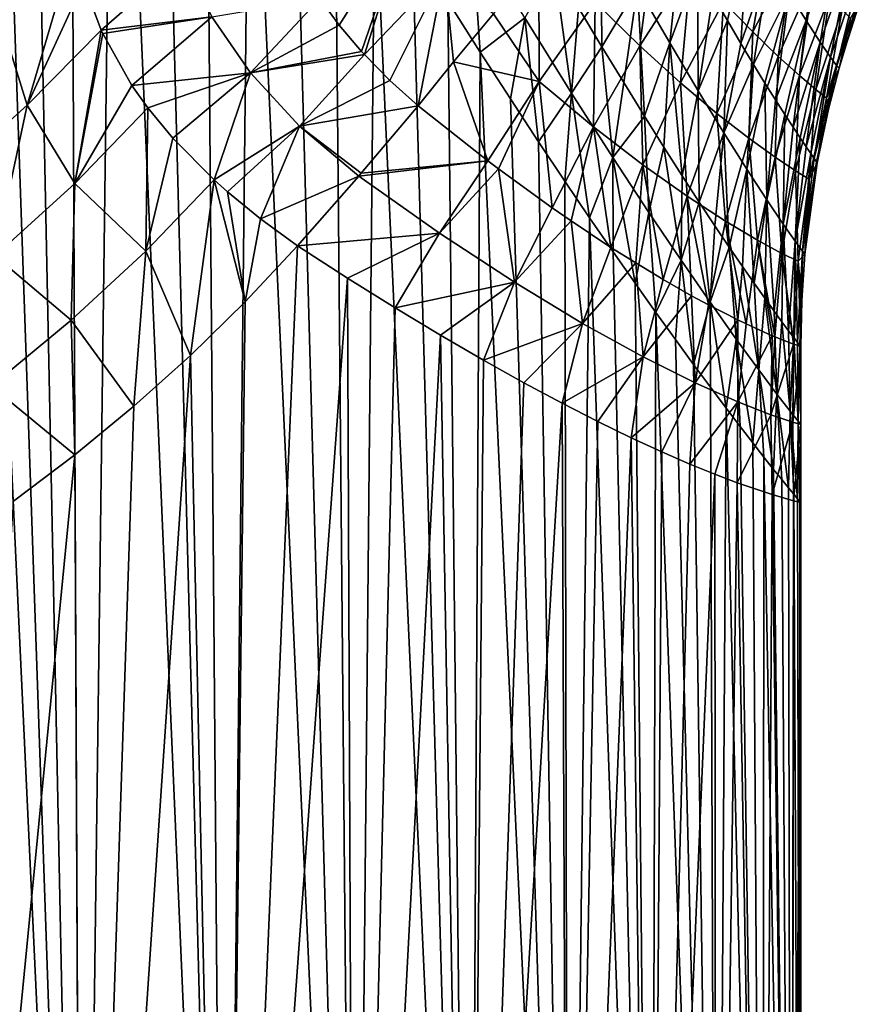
# Model space of a CAD drawing. Header units: metres. Extents: x -109 to 109, y -314 to 82.
# Tile 88 of 191: x 17 to 29, y -41 to -27. Entities that reach past the tile are written whole.
import ezdxf

# ---------------------------------------------------------------- set-up
doc = ezdxf.new("R2010")
doc.units = ezdxf.units.M
doc.layers.add('solid_504261_XXX', color=7, linetype='CONTINUOUS')

msp = doc.modelspace()

# ---------------------------------------------------------------- linework, layer by layer
at = {"layer": 'solid_504261_XXX'}
for points in [[(15.651811, -54.5, 207.971573), (17.872448, -54.5, 206.324631), (15.919526, -12.83775, 207.790466)], [(17.872448, -54.5, 206.324631), (16.475691, -14.131168, 207.399597), (15.919526, -12.83775, 207.790466)], [(17.872448, -54.5, 206.324631), (17.070036, -15.433405, 206.959137), (16.475691, -14.131168, 207.399597)], [(17.872448, -54.5, 206.324631), (17.699224, -16.737448, 206.465652), (17.070036, -15.433405, 206.959137)], [(17.872448, -54.5, 206.324631), (18.346525, -18.02128, 205.926773), (17.699224, -16.737448, 206.465652)], [(17.872448, -54.5, 206.324631), (19.920969, -54.5, 204.467957), (18.346525, -18.02128, 205.926773)], [(19.920969, -54.5, 204.467957), (18.997908, -19.261889, 205.350113), (18.346525, -18.02128, 205.926773)], [(19.920969, -54.5, 204.467957), (19.645939, -20.455242, 204.739243), (18.997908, -19.261889, 205.350113)], [(19.920969, -54.5, 204.467957), (20.281078, -21.589569, 204.101227), (19.645939, -20.455242, 204.739243)], [(19.920969, -54.5, 204.467957), (21.777641, -54.5, 202.419434), (20.281078, -21.589569, 204.101227)], [(21.777641, -54.5, 202.419434), (20.899599, -22.665094, 203.438705), (20.281078, -21.589569, 204.101227)], [(21.777641, -54.5, 202.419434), (21.497587, -23.679602, 202.755341), (20.899599, -22.665094, 203.438705)], [(21.777641, -54.5, 202.419434), (22.068998, -24.628664, 202.058395), (21.497587, -23.679602, 202.755341)], [(21.777641, -54.5, 202.419434), (23.42458, -54.5, 200.198792), (22.068998, -24.628664, 202.058395)], [(23.42458, -54.5, 200.198792), (22.609051, -25.507008, 201.355347), (22.068998, -24.628664, 202.058395)], [(28.491953, -24.948683, 190.731964), (28.006088, -26.195566, 190.989578), (28.249128, -26.590574, 189.800323)], [(28.714657, -25.323296, 189.59671), (28.491953, -24.948683, 190.731964), (28.249128, -26.590574, 189.800323)], [(21.560825, -26.656622, 165.839005), (21.281143, -26.276211, 165.353256), (22.53863, -25.110228, 166.339783)], [(21.880398, -27.034681, 166.353241), (21.560825, -26.656622, 165.839005), (22.53863, -25.110228, 166.339783)], [(21.921143, -27.079397, 166.416397), (21.880398, -27.034681, 166.353241), (22.53863, -25.110228, 166.339783)], [(23.067406, -25.881859, 167.371475), (21.921143, -27.079397, 166.416397), (22.53863, -25.110228, 166.339783)], [(25.307522, -25.174049, 197.293716), (24.990503, -26.410957, 197.723129), (25.323065, -26.966789, 197.065643)], [(25.866175, -26.953581, 171.937241), (25.228724, -26.328365, 170.486755), (26.093752, -25.199341, 171.132584)], [(25.83564, -26.113621, 196.173584), (25.307522, -25.174049, 197.293716), (25.323065, -26.966789, 197.065643)], [(26.601326, -25.804432, 172.529968), (25.866175, -26.953581, 171.937241), (26.093752, -25.199341, 171.132584)], [(27.424479, -25.181786, 193.148544), (26.91506, -26.229389, 193.849762), (27.121775, -26.589422, 193.212158)], [(27.484777, -26.754429, 175.544693), (27.066809, -26.321535, 174.000641), (27.756823, -25.180811, 174.493851)], [(27.424479, -25.181786, 193.148544), (27.121775, -26.589422, 193.212158), (27.31489, -26.918898, 192.561676)], [(27.729294, -25.724335, 192.103424), (27.424479, -25.181786, 193.148544), (27.31489, -26.918898, 192.561676)], [(28.076328, -25.607599, 175.97937), (27.484777, -26.754429, 175.544693), (27.756823, -25.180811, 174.493851)], [(23.459822, -25.303003, 200.219284), (23.114702, -26.314953, 200.652908), (23.580511, -27.047077, 199.962875)], [(24.218307, -26.553627, 199.019775), (23.459822, -25.303003, 200.219284), (23.580511, -27.047077, 199.962875)], [(28.714657, -25.323296, 189.59671), (28.249128, -26.590574, 189.800323), (28.449385, -26.900541, 188.54335)], [(28.899691, -25.61578, 188.394028), (28.714657, -25.323296, 189.59671), (28.449385, -26.900541, 188.54335)], [(16.707649, -26.572691, 159.883621), (17.769518, -25.495195, 160.549576), (17.089714, -27.802217, 161.002747)], [(17.089714, -27.802217, 161.002747), (17.769518, -25.495195, 160.549576), (17.896273, -26.044691, 161.069611)], [(23.42458, -54.5, 200.198792), (23.114702, -26.314953, 200.652908), (22.609051, -25.507008, 201.355347)], [(26.456945, -25.408455, 195.100723), (25.83564, -26.113621, 196.173584), (26.296116, -26.912064, 195.066925)], [(26.693966, -25.836885, 194.478088), (26.456945, -25.408455, 195.100723), (26.296116, -26.912064, 195.066925)], [(27.849285, -27.106266, 177.162323), (27.484777, -26.754429, 175.544693), (28.076328, -25.607599, 175.97937)], [(28.355221, -25.957794, 177.532684), (27.849285, -27.106266, 177.162323), (28.076328, -25.607599, 175.97937)], [(28.899691, -25.61578, 188.394028), (28.449385, -26.900541, 188.54335), (28.597794, -27.117792, 187.236786)], [(29.038492, -25.818588, 187.140442), (28.899691, -25.61578, 188.394028), (28.597794, -27.117792, 187.236786)], [(19.331453, -25.697737, 162.700211), (18.150124, -26.729231, 161.759857), (17.896273, -26.044691, 161.069611)], [(19.331453, -25.697737, 162.700211), (19.736109, -26.537983, 163.604568), (18.150124, -26.729231, 161.759857)], [(24.424835, -27.465204, 169.783813), (23.772402, -26.495237, 168.515488), (24.421684, -25.742853, 169.025604)], [(24.638374, -25.813135, 198.374222), (24.218307, -26.553627, 199.019775), (24.890505, -27.631805, 197.827225)], [(25.228724, -26.328365, 170.486755), (24.424835, -27.465204, 169.783813), (24.421684, -25.742853, 169.025604)], [(24.990503, -26.410957, 197.723129), (24.638374, -25.813135, 198.374222), (24.890505, -27.631805, 197.827225)], [(26.449749, -27.4842, 173.467072), (25.866175, -26.953581, 171.937241), (26.601326, -25.804432, 172.529968)], [(27.066809, -26.321535, 174.000641), (26.449749, -27.4842, 173.467072), (26.601326, -25.804432, 172.529968)], [(27.729294, -25.724335, 192.103424), (27.31489, -26.918898, 192.561676), (27.494869, -27.219353, 191.896332)], [(28.006088, -26.195566, 190.989578), (27.729294, -25.724335, 192.103424), (27.494869, -27.219353, 191.896332)], [(22.28413, -27.44948, 166.960648), (21.921143, -27.079397, 166.416397), (23.067406, -25.881859, 167.371475)], [(22.69252, -27.815771, 167.542236), (22.28413, -27.44948, 166.960648), (23.067406, -25.881859, 167.371475)], [(23.198547, -27.185518, 168.020233), (22.69252, -27.815771, 167.542236), (23.067406, -25.881859, 167.371475)], [(23.772402, -26.495237, 168.515488), (23.198547, -27.185518, 168.020233), (23.067406, -25.881859, 167.371475)], [(26.693966, -25.836885, 194.478088), (26.296116, -26.912064, 195.066925), (26.703585, -27.599371, 193.949387)], [(26.91506, -26.229389, 193.849762), (26.693966, -25.836885, 194.478088), (26.703585, -27.599371, 193.949387)], [(29.038492, -25.818588, 187.140442), (28.597794, -27.117792, 187.236786), (28.689146, -27.241131, 185.90181)], [(29.126001, -25.930157, 185.855453), (29.038492, -25.818588, 187.140442), (28.689146, -27.241131, 185.90181)], [(29.126001, -25.930157, 185.855453), (28.689146, -27.241131, 185.90181), (28.721189, -27.27376, 184.546997)], [(29.126001, -25.930157, 185.855453), (28.721189, -27.27376, 184.546997), (28.769886, -27.104237, 184.546997)], [(29.126001, -25.930157, 185.855453), (28.769886, -27.104237, 184.546997), (29.011051, -26.357452, 184.546997)], [(17.089714, -27.802217, 161.002747), (17.896273, -26.044691, 161.069611), (18.150124, -26.729231, 161.759857)], [(28.153175, -27.379925, 178.860153), (27.849285, -27.106266, 177.162323), (28.355221, -25.957794, 177.532684)], [(28.587742, -26.233124, 179.158401), (28.153175, -27.379925, 178.860153), (28.355221, -25.957794, 177.532684)], [(25.83564, -26.113621, 196.173584), (25.323065, -26.966789, 197.065643), (25.635941, -27.481642, 196.403198)], [(25.83564, -26.113621, 196.173584), (25.635941, -27.481642, 196.403198), (25.932093, -27.961313, 195.729507)], [(26.296116, -26.912064, 195.066925), (25.83564, -26.113621, 196.173584), (25.932093, -27.961313, 195.729507)], [(27.121775, -26.589422, 193.212158), (26.91506, -26.229389, 193.849762), (26.703585, -27.599371, 193.949387)], [(28.006088, -26.195566, 190.989578), (27.494869, -27.219353, 191.896332), (27.660103, -27.489315, 191.220413)], [(28.006088, -26.195566, 190.989578), (27.660103, -27.489315, 191.220413), (27.810223, -27.729454, 190.533173)], [(28.249128, -26.590574, 189.800323), (28.006088, -26.195566, 190.989578), (27.810223, -27.729454, 190.533173)], [(28.388084, -27.577993, 180.651245), (28.153175, -27.379925, 178.860153), (28.587742, -26.233124, 179.158401)], [(28.767057, -26.434858, 180.866043), (28.388084, -27.577993, 180.651245), (28.587742, -26.233124, 179.158401)], [(19.736109, -26.537983, 163.604568), (21.281143, -26.276211, 165.353256), (20.291327, -27.343258, 164.562683)], [(20.291327, -27.343258, 164.562683), (21.281143, -26.276211, 165.353256), (21.560825, -26.656622, 165.839005)], [(23.42458, -54.5, 200.198792), (23.580511, -27.047077, 199.962875), (23.114702, -26.314953, 200.652908)], [(25.201185, -28.113384, 171.292999), (24.424835, -27.465204, 169.783813), (25.228724, -26.328365, 170.486755)], [(25.866175, -26.953581, 171.937241), (25.201185, -28.113384, 171.292999), (25.228724, -26.328365, 170.486755)], [(26.97271, -27.924557, 175.076294), (26.449749, -27.4842, 173.467072), (27.066809, -26.321535, 174.000641)], [(27.484777, -26.754429, 175.544693), (26.97271, -27.924557, 175.076294), (27.066809, -26.321535, 174.000641)], [(28.883619, -26.563358, 182.665878), (29.011051, -26.357452, 184.546997), (28.769886, -27.104237, 184.546997)], [(24.424835, -27.465204, 169.783813), (23.198547, -27.185518, 168.020233), (23.772402, -26.495237, 168.515488)], [(25.323065, -26.966789, 197.065643), (24.990503, -26.410957, 197.723129), (24.890505, -27.631805, 197.827225)], [(28.767057, -26.434858, 180.866043), (28.542076, -27.702045, 182.549911), (28.388084, -27.577993, 180.651245)], [(28.767057, -26.434858, 180.866043), (28.883619, -26.563358, 182.665878), (28.542076, -27.702045, 182.549911)], [(16.707649, -26.572691, 159.883621), (17.089714, -27.802217, 161.002747), (15.954123, -28.826839, 160.260818)], [(19.736109, -26.537983, 163.604568), (18.172009, -26.776861, 161.809769), (18.150124, -26.729231, 161.759857)], [(19.736109, -26.537983, 163.604568), (18.590605, -27.52021, 162.62381), (18.172009, -26.776861, 161.809769)], [(19.736109, -26.537983, 163.604568), (20.291327, -27.343258, 164.562683), (18.590605, -27.52021, 162.62381)], [(20.291327, -27.343258, 164.562683), (21.560825, -26.656622, 165.839005), (21.880398, -27.034681, 166.353241)], [(24.218307, -26.553627, 199.019775), (23.580511, -27.047077, 199.962875), (24.013229, -27.715343, 199.27977)], [(24.218307, -26.553627, 199.019775), (24.013229, -27.715343, 199.27977), (24.415382, -28.327312, 198.603271)], [(24.890505, -27.631805, 197.827225), (24.218307, -26.553627, 199.019775), (24.415382, -28.327312, 198.603271)], [(27.121775, -26.589422, 193.212158), (26.703585, -27.599371, 193.949387), (27.069868, -28.198732, 192.789185)], [(27.31489, -26.918898, 192.561676), (27.121775, -26.589422, 193.212158), (27.069868, -28.198732, 192.789185)], [(28.249128, -26.590574, 189.800323), (27.810223, -27.729454, 190.533173), (27.943983, -27.939026, 189.839005)], [(28.249128, -26.590574, 189.800323), (27.943983, -27.939026, 189.839005), (28.061892, -28.120146, 189.134247)], [(28.449385, -26.900541, 188.54335), (28.249128, -26.590574, 189.800323), (28.061892, -28.120146, 189.134247)], [(28.542076, -27.702045, 182.549911), (28.883619, -26.563358, 182.665878), (28.721189, -27.27376, 184.546997)], [(28.883619, -26.563358, 182.665878), (28.769886, -27.104237, 184.546997), (28.721189, -27.27376, 184.546997)], [(17.089714, -27.802217, 161.002747), (18.150124, -26.729231, 161.759857), (17.773626, -28.924425, 162.154877)], [(17.773626, -28.924425, 162.154877), (18.150124, -26.729231, 161.759857), (18.172009, -26.776861, 161.809769)], [(17.773626, -28.924425, 162.154877), (18.172009, -26.776861, 161.809769), (18.590605, -27.52021, 162.62381)], [(27.42783, -28.278654, 176.76503), (26.97271, -27.924557, 175.076294), (27.484777, -26.754429, 175.544693)], [(27.849285, -27.106266, 177.162323), (27.42783, -28.278654, 176.76503), (27.484777, -26.754429, 175.544693)], [(26.296116, -26.912064, 195.066925), (25.932093, -27.961313, 195.729507), (26.210489, -28.404844, 195.04631)], [(26.296116, -26.912064, 195.066925), (26.210489, -28.404844, 195.04631), (26.472954, -28.816076, 194.349548)], [(26.703585, -27.599371, 193.949387), (26.296116, -26.912064, 195.066925), (26.472954, -28.816076, 194.349548)], [(27.494869, -27.219353, 191.896332), (27.31489, -26.918898, 192.561676), (27.069868, -28.198732, 192.789185)], [(28.449385, -26.900541, 188.54335), (28.061892, -28.120146, 189.134247), (28.163555, -28.273342, 188.417328)], [(28.449385, -26.900541, 188.54335), (28.163555, -28.273342, 188.417328), (28.248653, -28.39917, 187.685699)], [(28.597794, -27.117792, 187.236786), (28.449385, -26.900541, 188.54335), (28.248653, -28.39917, 187.685699)], [(20.291327, -27.343258, 164.562683), (21.880398, -27.034681, 166.353241), (21.921143, -27.079397, 166.416397)], [(20.291327, -27.343258, 164.562683), (21.921143, -27.079397, 166.416397), (20.993277, -28.106415, 165.581039)], [(20.993277, -28.106415, 165.581039), (21.921143, -27.079397, 166.416397), (22.28413, -27.44948, 166.960648)], [(23.42458, -54.5, 200.198792), (24.845928, -54.5, 197.827423), (23.580511, -27.047077, 199.962875)], [(24.845928, -54.5, 197.827423), (24.013229, -27.715343, 199.27977), (23.580511, -27.047077, 199.962875)], [(25.323065, -26.966789, 197.065643), (24.890505, -27.631805, 197.827225), (25.479723, -28.552237, 196.651764)], [(25.910332, -28.660189, 172.888992), (25.201185, -28.113384, 171.292999), (25.866175, -26.953581, 171.937241)], [(25.635941, -27.481642, 196.403198), (25.323065, -26.966789, 197.065643), (25.479723, -28.552237, 196.651764)], [(26.449749, -27.4842, 173.467072), (25.910332, -28.660189, 172.888992), (25.866175, -26.953581, 171.937241)], [(23.688681, -28.600739, 169.01944), (22.69252, -27.815771, 167.542236), (23.198547, -27.185518, 168.020233)], [(24.424835, -27.465204, 169.783813), (23.688681, -28.600739, 169.01944), (23.198547, -27.185518, 168.020233)], [(27.494869, -27.219353, 191.896332), (27.069868, -28.198732, 192.789185), (27.399839, -28.720867, 191.557938)], [(27.660103, -27.489315, 191.220413), (27.494869, -27.219353, 191.896332), (27.399839, -28.720867, 191.557938)], [(27.806686, -28.550535, 178.541656), (27.42783, -28.278654, 176.76503), (27.849285, -27.106266, 177.162323)], [(28.153175, -27.379925, 178.860153), (27.806686, -28.550535, 178.541656), (27.849285, -27.106266, 177.162323)], [(28.597794, -27.117792, 187.236786), (28.248653, -28.39917, 187.685699), (28.316786, -28.498077, 186.93721)], [(28.597794, -27.117792, 187.236786), (28.316786, -28.498077, 186.93721), (28.367073, -28.569805, 186.168732)], [(28.689146, -27.241131, 185.90181), (28.597794, -27.117792, 187.236786), (28.367073, -28.569805, 186.168732)], [(20.291327, -27.343258, 164.562683), (18.821217, -27.844574, 163.002151), (18.590605, -27.52021, 162.62381)], [(20.291327, -27.343258, 164.562683), (19.177689, -28.27739, 163.53241), (18.821217, -27.844574, 163.002151)], [(20.291327, -27.343258, 164.562683), (19.766941, -28.873213, 164.317352), (19.177689, -28.27739, 163.53241)], [(20.291327, -27.343258, 164.562683), (20.993277, -28.106415, 165.581039), (19.766941, -28.873213, 164.317352)], [(28.689146, -27.241131, 185.90181), (28.367073, -28.569805, 186.168732), (28.398474, -28.613821, 185.371429)], [(28.689146, -27.241131, 185.90181), (28.398474, -28.613821, 185.371429), (28.408983, -28.628511, 184.546997)], [(28.689146, -27.241131, 185.90181), (28.408983, -28.628511, 184.546997), (28.569122, -27.861691, 184.546997)], [(28.542076, -27.702045, 182.549911), (28.721189, -27.27376, 184.546997), (28.569122, -27.861691, 184.546997)], [(28.689146, -27.241131, 185.90181), (28.569122, -27.861691, 184.546997), (28.721189, -27.27376, 184.546997)], [(20.993277, -28.106415, 165.581039), (22.28413, -27.44948, 166.960648), (22.69252, -27.815771, 167.542236)], [(23.8438, -28.717661, 169.268402), (23.688681, -28.600739, 169.01944), (24.424835, -27.465204, 169.783813)], [(24.61232, -29.275053, 170.593536), (23.8438, -28.717661, 169.268402), (24.424835, -27.465204, 169.783813)], [(25.201185, -28.113384, 171.292999), (24.61232, -29.275053, 170.593536), (24.424835, -27.465204, 169.783813)], [(25.932093, -27.961313, 195.729507), (25.635941, -27.481642, 196.403198), (25.479723, -28.552237, 196.651764)], [(26.544119, -29.110106, 174.571106), (25.910332, -28.660189, 172.888992), (26.449749, -27.4842, 173.467072)], [(26.97271, -27.924557, 175.076294), (26.544119, -29.110106, 174.571106), (26.449749, -27.4842, 173.467072)], [(27.660103, -27.489315, 191.220413), (27.399839, -28.720867, 191.557938), (27.687237, -29.160267, 190.248993)], [(27.810223, -27.729454, 190.533173), (27.660103, -27.489315, 191.220413), (27.687237, -29.160267, 190.248993)], [(28.099625, -28.744289, 180.422836), (27.806686, -28.550535, 178.541656), (28.153175, -27.379925, 178.860153)], [(28.388084, -27.577993, 180.651245), (28.099625, -28.744289, 180.422836), (28.153175, -27.379925, 178.860153)], [(17.773626, -28.924425, 162.154877), (18.590605, -27.52021, 162.62381), (18.821217, -27.844574, 163.002151)], [(24.890505, -27.631805, 197.827225), (24.415382, -28.327312, 198.603271), (24.792183, -28.890778, 197.92749)], [(24.890505, -27.631805, 197.827225), (24.792183, -28.890778, 197.92749), (25.148449, -29.416025, 197.245239)], [(25.479723, -28.552237, 196.651764), (24.890505, -27.631805, 197.827225), (25.148449, -29.416025, 197.245239)], [(26.703585, -27.599371, 193.949387), (26.472954, -28.816076, 194.349548), (26.717501, -29.192646, 193.643219)], [(27.069868, -28.198732, 192.789185), (26.703585, -27.599371, 193.949387), (26.717501, -29.192646, 193.643219)], [(28.388084, -27.577993, 180.651245), (28.292458, -28.862911, 182.427017), (28.099625, -28.744289, 180.422836)], [(28.388084, -27.577993, 180.651245), (28.542076, -27.702045, 182.549911), (28.292458, -28.862911, 182.427017)], [(24.845928, -54.5, 197.827423), (24.415382, -28.327312, 198.603271), (24.013229, -27.715343, 199.27977)], [(27.943983, -27.939026, 189.839005), (27.810223, -27.729454, 190.533173), (27.687237, -29.160267, 190.248993)], [(28.292458, -28.862911, 182.427017), (28.542076, -27.702045, 182.549911), (28.408983, -28.628511, 184.546997)], [(28.542076, -27.702045, 182.549911), (28.569122, -27.861691, 184.546997), (28.408983, -28.628511, 184.546997)], [(15.954123, -28.826839, 160.260818), (17.089714, -27.802217, 161.002747), (16.62862, -29.961823, 161.312195)], [(17.089714, -27.802217, 161.002747), (17.773626, -28.924425, 162.154877), (16.62862, -29.961823, 161.312195)], [(17.773626, -28.924425, 162.154877), (18.821217, -27.844574, 163.002151), (18.790627, -29.895617, 163.413757)], [(18.790627, -29.895617, 163.413757), (18.821217, -27.844574, 163.002151), (19.177689, -28.27739, 163.53241)], [(21.876652, -28.780378, 166.711792), (20.993277, -28.106415, 165.581039), (22.69252, -27.815771, 167.542236)], [(21.876652, -28.780378, 166.711792), (22.69252, -27.815771, 167.542236), (23.688681, -28.600739, 169.01944)], [(27.094078, -29.467785, 176.338776), (26.544119, -29.110106, 174.571106), (26.97271, -27.924557, 175.076294)], [(27.42783, -28.278654, 176.76503), (27.094078, -29.467785, 176.338776), (26.97271, -27.924557, 175.076294)], [(25.932093, -27.961313, 195.729507), (25.479723, -28.552237, 196.651764), (25.997335, -29.340481, 195.48555)], [(26.210489, -28.404844, 195.04631), (25.932093, -27.961313, 195.729507), (25.997335, -29.340481, 195.48555)], [(27.943983, -27.939026, 189.839005), (27.687237, -29.160267, 190.248993), (27.921961, -29.506994, 188.87207)], [(28.061892, -28.120146, 189.134247), (27.943983, -27.939026, 189.839005), (27.921961, -29.506994, 188.87207)], [(20.993277, -28.106415, 165.581039), (19.961342, -29.046595, 164.559433), (19.766941, -28.873213, 164.317352)], [(20.993277, -28.106415, 165.581039), (20.433617, -29.432333, 165.123505), (19.961342, -29.046595, 164.559433)], [(20.993277, -28.106415, 165.581039), (21.840208, -28.821768, 166.67363), (20.433617, -29.432333, 165.123505)], [(21.876652, -28.780378, 166.711792), (21.840208, -28.821768, 166.67363), (20.993277, -28.106415, 165.581039)], [(24.884047, -29.463106, 171.104156), (24.61232, -29.275053, 170.593536), (25.201185, -28.113384, 171.292999)], [(25.453266, -29.840908, 172.262329), (24.884047, -29.463106, 171.104156), (25.201185, -28.113384, 171.292999)], [(25.910332, -28.660189, 172.888992), (25.453266, -29.840908, 172.262329), (25.201185, -28.113384, 171.292999)], [(27.069868, -28.198732, 192.789185), (26.717501, -29.192646, 193.643219), (26.942045, -29.532272, 192.934021)], [(27.069868, -28.198732, 192.789185), (26.942045, -29.532272, 192.934021), (27.148863, -29.839542, 192.216278)], [(27.399839, -28.720867, 191.557938), (27.069868, -28.198732, 192.789185), (27.148863, -29.839542, 192.216278)], [(28.163555, -28.273342, 188.417328), (28.061892, -28.120146, 189.134247), (27.921961, -29.506994, 188.87207)], [(18.790627, -29.895617, 163.413757), (19.177689, -28.27739, 163.53241), (19.766941, -28.873213, 164.317352)], [(24.845928, -54.5, 197.827423), (24.792183, -28.890778, 197.92749), (24.415382, -28.327312, 198.603271)], [(27.550703, -29.738422, 178.201843), (27.094078, -29.467785, 176.338776), (27.42783, -28.278654, 176.76503)], [(27.806686, -28.550535, 178.541656), (27.550703, -29.738422, 178.201843), (27.42783, -28.278654, 176.76503)], [(28.163555, -28.273342, 188.417328), (27.921961, -29.506994, 188.87207), (28.093941, -29.752464, 187.448746)], [(28.248653, -28.39917, 187.685699), (28.163555, -28.273342, 188.417328), (28.093941, -29.752464, 187.448746)], [(26.210489, -28.404844, 195.04631), (25.997335, -29.340481, 195.48555), (26.459049, -30.026241, 194.302368)], [(26.472954, -28.816076, 194.349548), (26.210489, -28.404844, 195.04631), (26.459049, -30.026241, 194.302368)], [(28.316786, -28.498077, 186.93721), (28.248653, -28.39917, 187.685699), (28.093941, -29.752464, 187.448746)], [(21.876652, -28.780378, 166.711792), (23.688681, -28.600739, 169.01944), (21.840208, -28.821768, 166.67363)], [(22.998957, -29.638876, 168.20665), (21.840208, -28.821768, 166.67363), (23.688681, -28.600739, 169.01944)], [(22.998957, -29.638876, 168.20665), (23.688681, -28.600739, 169.01944), (23.8438, -28.717661, 169.268402)], [(25.479723, -28.552237, 196.651764), (25.148449, -29.416025, 197.245239), (25.484108, -29.903143, 196.557404)], [(25.479723, -28.552237, 196.651764), (25.484108, -29.903143, 196.557404), (25.80002, -30.35507, 195.862854)], [(25.997335, -29.340481, 195.48555), (25.479723, -28.552237, 196.651764), (25.80002, -30.35507, 195.862854)], [(27.903402, -29.927746, 180.180389), (27.550703, -29.738422, 178.201843), (27.806686, -28.550535, 178.541656)], [(28.099625, -28.744289, 180.422836), (27.903402, -29.927746, 180.180389), (27.806686, -28.550535, 178.541656)], [(28.316786, -28.498077, 186.93721), (28.093941, -29.752464, 187.448746), (28.197765, -29.895512, 186.003662)], [(28.367073, -28.569805, 186.168732), (28.316786, -28.498077, 186.93721), (28.197765, -29.895512, 186.003662)], [(28.398474, -28.613821, 185.371429), (28.367073, -28.569805, 186.168732), (28.197765, -29.895512, 186.003662)], [(28.398474, -28.613821, 185.371429), (28.197765, -29.895512, 186.003662), (28.23167, -29.940037, 184.547104)], [(28.398474, -28.613821, 185.371429), (28.23167, -29.940037, 184.547104), (28.408983, -28.628511, 184.546997)], [(28.408983, -28.628511, 184.546997), (28.23167, -29.940037, 184.547104), (28.305666, -29.281847, 184.547073)], [(28.292458, -28.862911, 182.427017), (28.408983, -28.628511, 184.546997), (28.305666, -29.281847, 184.547073)], [(22.998957, -29.638876, 168.20665), (23.8438, -28.717661, 169.268402), (24.072527, -30.341181, 169.850067)], [(24.072527, -30.341181, 169.850067), (23.8438, -28.717661, 169.268402), (24.61232, -29.275053, 170.593536)], [(25.808674, -30.065271, 173.058731), (25.453266, -29.840908, 172.262329), (25.910332, -28.660189, 172.888992)], [(26.202463, -30.302868, 174.024658), (25.808674, -30.065271, 173.058731), (25.910332, -28.660189, 172.888992)], [(26.544119, -29.110106, 174.571106), (26.202463, -30.302868, 174.024658), (25.910332, -28.660189, 172.888992)], [(27.399839, -28.720867, 191.557938), (27.148863, -29.839542, 192.216278), (27.336462, -30.113413, 191.494766)], [(27.399839, -28.720867, 191.557938), (27.336462, -30.113413, 191.494766), (27.505892, -30.356466, 190.764893)], [(27.687237, -29.160267, 190.248993), (27.399839, -28.720867, 191.557938), (27.505892, -30.356466, 190.764893)], [(28.099625, -28.744289, 180.422836), (28.135971, -30.040363, 182.297165), (27.903402, -29.927746, 180.180389)], [(28.099625, -28.744289, 180.422836), (28.292458, -28.862911, 182.427017), (28.135971, -30.040363, 182.297165)], [(18.790627, -29.895617, 163.413757), (19.766941, -28.873213, 164.317352), (19.429653, -31.388821, 164.146545)], [(19.429653, -31.388821, 164.146545), (19.766941, -28.873213, 164.317352), (20.212566, -30.621603, 164.921967)], [(20.212566, -30.621603, 164.921967), (19.766941, -28.873213, 164.317352), (19.961342, -29.046595, 164.559433)], [(21.840208, -28.821768, 166.67363), (20.963682, -29.817032, 165.726425), (20.433617, -29.432333, 165.123505)], [(22.998957, -29.638876, 168.20665), (20.963682, -29.817032, 165.726425), (21.840208, -28.821768, 166.67363)], [(24.845928, -54.5, 197.827423), (25.148449, -29.416025, 197.245239), (24.792183, -28.890778, 197.92749)], [(26.717501, -29.192646, 193.643219), (26.472954, -28.816076, 194.349548), (26.459049, -30.026241, 194.302368)], [(28.135971, -30.040363, 182.297165), (28.292458, -28.862911, 182.427017), (28.23167, -29.940037, 184.547104)], [(28.292458, -28.862911, 182.427017), (28.305666, -29.281847, 184.547073), (28.23167, -29.940037, 184.547104)], [(16.62862, -29.961823, 161.312195), (17.773626, -28.924425, 162.154877), (17.722549, -30.884548, 162.515594)], [(17.773626, -28.924425, 162.154877), (18.790627, -29.895617, 163.413757), (17.722549, -30.884548, 162.515594)], [(20.212566, -30.621603, 164.921967), (19.961342, -29.046595, 164.559433), (20.433617, -29.432333, 165.123505)], [(26.609694, -30.535427, 175.14267), (26.202463, -30.302868, 174.024658), (26.544119, -29.110106, 174.571106)], [(26.717501, -29.192646, 193.643219), (26.459049, -30.026241, 194.302368), (26.875147, -30.628525, 193.071625)], [(26.851501, -30.666613, 175.882385), (26.609694, -30.535427, 175.14267), (26.544119, -29.110106, 174.571106)], [(27.094078, -29.467785, 176.338776), (26.851501, -30.666613, 175.882385), (26.544119, -29.110106, 174.571106)], [(26.942045, -29.532272, 192.934021), (26.717501, -29.192646, 193.643219), (26.875147, -30.628525, 193.071625)], [(27.687237, -29.160267, 190.248993), (27.505892, -30.356466, 190.764893), (27.657167, -30.569757, 190.025757)], [(27.687237, -29.160267, 190.248993), (27.657167, -30.569757, 190.025757), (27.789982, -30.753895, 189.277328)], [(27.921961, -29.506994, 188.87207), (27.687237, -29.160267, 190.248993), (27.789982, -30.753895, 189.277328)], [(24.072527, -30.341181, 169.850067), (24.61232, -29.275053, 170.593536), (24.884047, -29.463106, 171.104156)], [(20.212566, -30.621603, 164.921967), (20.433617, -29.432333, 165.123505), (20.963682, -29.817032, 165.726425)], [(24.072527, -30.341181, 169.850067), (24.884047, -29.463106, 171.104156), (25.047529, -30.929808, 171.599335)], [(24.845928, -54.5, 197.827423), (26.027998, -54.5, 195.32814), (25.148449, -29.416025, 197.245239)], [(25.047529, -30.929808, 171.599335), (24.884047, -29.463106, 171.104156), (25.453266, -29.840908, 172.262329)], [(26.027998, -54.5, 195.32814), (25.484108, -29.903143, 196.557404), (25.148449, -29.416025, 197.245239)], [(25.997335, -29.340481, 195.48555), (25.80002, -30.35507, 195.862854), (26.097095, -30.773544, 195.15979)], [(26.459049, -30.026241, 194.302368), (25.997335, -29.340481, 195.48555), (26.097095, -30.773544, 195.15979)], [(27.270897, -30.880751, 177.3638), (26.851501, -30.666613, 175.882385), (27.094078, -29.467785, 176.338776)], [(27.388985, -30.937679, 177.845261), (27.270897, -30.880751, 177.3638), (27.094078, -29.467785, 176.338776)], [(27.550703, -29.738422, 178.201843), (27.388985, -30.937679, 177.845261), (27.094078, -29.467785, 176.338776)], [(27.148863, -29.839542, 192.216278), (26.942045, -29.532272, 192.934021), (26.875147, -30.628525, 193.071625)], [(27.921961, -29.506994, 188.87207), (27.789982, -30.753895, 189.277328), (27.903786, -30.909029, 188.51915)], [(27.921961, -29.506994, 188.87207), (27.903786, -30.909029, 188.51915), (27.998287, -31.035692, 187.750702)], [(28.093941, -29.752464, 187.448746), (27.921961, -29.506994, 188.87207), (27.998287, -31.035692, 187.750702)], [(22.998957, -29.638876, 168.20665), (21.6793, -30.281477, 166.555405), (20.963682, -29.817032, 165.726425)], [(22.998957, -29.638876, 168.20665), (22.362005, -30.709467, 167.411346), (21.6793, -30.281477, 166.555405)], [(22.998957, -29.638876, 168.20665), (24.072527, -30.341181, 169.850067), (22.362005, -30.709467, 167.411346)], [(27.765232, -31.107267, 179.706131), (27.388985, -30.937679, 177.845261), (27.550703, -29.738422, 178.201843)], [(27.802084, -31.122751, 179.929367), (27.765232, -31.107267, 179.706131), (27.550703, -29.738422, 178.201843)], [(27.903402, -29.927746, 180.180389), (27.802084, -31.122751, 179.929367), (27.550703, -29.738422, 178.201843)], [(28.093941, -29.752464, 187.448746), (27.998287, -31.035692, 187.750702), (28.073143, -31.134361, 186.971634)], [(28.093941, -29.752464, 187.448746), (28.073143, -31.134361, 186.971634), (28.127636, -31.205017, 186.180893)], [(28.197765, -29.895512, 186.003662), (28.093941, -29.752464, 187.448746), (28.127636, -31.205017, 186.180893)], [(17.722549, -30.884548, 162.515594), (18.790627, -29.895617, 163.413757), (18.616348, -32.117638, 163.401749)], [(18.790627, -29.895617, 163.413757), (19.429653, -31.388821, 164.146545), (18.616348, -32.117638, 163.401749)], [(19.920969, -54.5, 164.626038), (20.963682, -29.817032, 165.726425), (21.6793, -30.281477, 166.555405)], [(20.212566, -30.621603, 164.921967), (20.963682, -29.817032, 165.726425), (19.920969, -54.5, 164.626038)], [(25.047529, -30.929808, 171.599335), (25.453266, -29.840908, 172.262329), (25.808674, -30.065271, 173.058731)], [(26.027998, -54.5, 195.32814), (25.80002, -30.35507, 195.862854), (25.484108, -29.903143, 196.557404)], [(27.148863, -29.839542, 192.216278), (26.875147, -30.628525, 193.071625), (27.248129, -31.154169, 191.771179)], [(27.336462, -30.113413, 191.494766), (27.148863, -29.839542, 192.216278), (27.248129, -31.154169, 191.771179)], [(28.197765, -29.895512, 186.003662), (28.127636, -31.205017, 186.180893), (28.161129, -31.247726, 185.372284)], [(28.197765, -29.895512, 186.003662), (28.161129, -31.247726, 185.372284), (28.172501, -31.261999, 184.546997)], [(28.197765, -29.895512, 186.003662), (28.172501, -31.261999, 184.546997), (28.187288, -30.600397, 184.547073)], [(28.197765, -29.895512, 186.003662), (28.187288, -30.600397, 184.547073), (28.23167, -29.940037, 184.547104)], [(16.62862, -29.961823, 161.312195), (17.722549, -30.884548, 162.515594), (16.576443, -31.831959, 161.64592)], [(26.459049, -30.026241, 194.302368), (26.097095, -30.773544, 195.15979), (26.376186, -31.161263, 194.445816)], [(26.459049, -30.026241, 194.302368), (26.376186, -31.161263, 194.445816), (26.636946, -31.518282, 193.721039)], [(26.875147, -30.628525, 193.071625), (26.459049, -30.026241, 194.302368), (26.636946, -31.518282, 193.721039)], [(28.071003, -31.227806, 182.12648), (27.802084, -31.122751, 179.929367), (27.903402, -29.927746, 180.180389)], [(27.903402, -29.927746, 180.180389), (28.135971, -30.040363, 182.297165), (28.073946, -31.228857, 182.161835)], [(28.071003, -31.227806, 182.12648), (27.903402, -29.927746, 180.180389), (28.073946, -31.228857, 182.161835)], [(28.073946, -31.228857, 182.161835), (28.135971, -30.040363, 182.297165), (28.172501, -31.261999, 184.546997)], [(28.135971, -30.040363, 182.297165), (28.23167, -29.940037, 184.547104), (28.187288, -30.600397, 184.547073)], [(28.135971, -30.040363, 182.297165), (28.187288, -30.600397, 184.547073), (28.172501, -31.261999, 184.546997)], [(25.047529, -30.929808, 171.599335), (25.808674, -30.065271, 173.058731), (25.912922, -31.407957, 173.45015)], [(25.912922, -31.407957, 173.45015), (25.808674, -30.065271, 173.058731), (26.202463, -30.302868, 174.024658)], [(27.336462, -30.113413, 191.494766), (27.248129, -31.154169, 191.771179), (27.570122, -31.595592, 190.399063)], [(27.505892, -30.356466, 190.764893), (27.336462, -30.113413, 191.494766), (27.570122, -31.595592, 190.399063)], [(21.777639, -54.5, 166.674561), (19.920969, -54.5, 164.626038), (21.6793, -30.281477, 166.555405)], [(21.777639, -54.5, 166.674561), (21.6793, -30.281477, 166.555405), (22.362005, -30.709467, 167.411346)], [(25.912922, -31.407957, 173.45015), (26.202463, -30.302868, 174.024658), (26.609694, -30.535427, 175.14267)], [(24.072527, -30.341181, 169.850067), (23.01079, -31.101002, 168.292969), (22.362005, -30.709467, 167.411346)], [(24.072527, -30.341181, 169.850067), (23.625923, -31.458467, 169.200806), (23.01079, -31.101002, 168.292969)], [(24.072527, -30.341181, 169.850067), (25.047529, -30.929808, 171.599335), (23.625923, -31.458467, 169.200806)], [(26.027998, -54.5, 195.32814), (26.097095, -30.773544, 195.15979), (25.80002, -30.35507, 195.862854)], [(27.657167, -30.569757, 190.025757), (27.505892, -30.356466, 190.764893), (27.570122, -31.595592, 190.399063)], [(25.912922, -31.407957, 173.45015), (26.609694, -30.535427, 175.14267), (26.658211, -31.780733, 175.398285)], [(26.658211, -31.780733, 175.398285), (26.609694, -30.535427, 175.14267), (26.851501, -30.666613, 175.882385)], [(27.657167, -30.569757, 190.025757), (27.570122, -31.595592, 190.399063), (27.830742, -31.943014, 188.968735)], [(27.789982, -30.753895, 189.277328), (27.657167, -30.569757, 190.025757), (27.830742, -31.943014, 188.968735)], [(19.429653, -31.388821, 164.146545), (20.212566, -30.621603, 164.921967), (19.920969, -54.5, 164.626038)], [(21.777639, -54.5, 166.674561), (22.362005, -30.709467, 167.411346), (23.01079, -31.101002, 168.292969)], [(26.875147, -30.628525, 193.071625), (26.636946, -31.518282, 193.721039), (26.879669, -31.84597, 192.983414)], [(26.658211, -31.780733, 175.398285), (26.851501, -30.666613, 175.882385), (27.270897, -30.880751, 177.3638)], [(26.875147, -30.628525, 193.071625), (26.879669, -31.84597, 192.983414), (27.10268, -32.143112, 192.236893)], [(27.248129, -31.154169, 191.771179), (26.875147, -30.628525, 193.071625), (27.10268, -32.143112, 192.236893)], [(16.576443, -31.831959, 161.64592), (17.722549, -30.884548, 162.515594), (17.772005, -32.813194, 162.687317)], [(17.722549, -30.884548, 162.515594), (18.616348, -32.117638, 163.401749), (17.772005, -32.813194, 162.687317)], [(26.027998, -54.5, 195.32814), (26.959402, -54.5, 192.725037), (26.097095, -30.773544, 195.15979)], [(26.959402, -54.5, 192.725037), (26.376186, -31.161263, 194.445816), (26.097095, -30.773544, 195.15979)], [(26.658211, -31.780733, 175.398285), (27.270897, -30.880751, 177.3638), (27.272757, -32.055344, 177.454803)], [(27.272757, -32.055344, 177.454803), (27.270897, -30.880751, 177.3638), (27.388985, -30.937679, 177.845261)], [(27.903786, -30.909029, 188.51915), (27.789982, -30.753895, 189.277328), (27.830742, -31.943014, 188.968735)], [(25.047529, -30.929808, 171.599335), (24.206932, -31.782696, 170.134705), (23.625923, -31.458467, 169.200806)], [(25.047529, -30.929808, 171.599335), (24.753401, -32.074883, 171.09491), (24.206932, -31.782696, 170.134705)], [(25.047529, -30.929808, 171.599335), (25.912922, -31.407957, 173.45015), (24.753401, -32.074883, 171.09491)], [(27.272757, -32.055344, 177.454803), (27.388985, -30.937679, 177.845261), (27.765232, -31.107267, 179.706131)], [(27.903786, -30.909029, 188.51915), (27.830742, -31.943014, 188.968735), (28.020494, -32.188854, 187.502808)], [(27.998287, -31.035692, 187.750702), (27.903786, -30.909029, 188.51915), (28.020494, -32.188854, 187.502808)], [(23.42458, -54.5, 168.895203), (21.777639, -54.5, 166.674561), (23.01079, -31.101002, 168.292969)], [(23.42458, -54.5, 168.895203), (23.01079, -31.101002, 168.292969), (23.625923, -31.458467, 169.200806)], [(26.959402, -54.5, 192.725037), (26.636946, -31.518282, 193.721039), (26.376186, -31.161263, 194.445816)], [(27.248129, -31.154169, 191.771179), (27.10268, -32.143112, 192.236893), (27.304976, -32.408669, 191.484436)], [(27.248129, -31.154169, 191.771179), (27.304976, -32.408669, 191.484436), (27.486231, -32.643482, 190.727371)], [(27.570122, -31.595592, 190.399063), (27.248129, -31.154169, 191.771179), (27.486231, -32.643482, 190.727371)], [(27.272757, -32.055344, 177.454803), (27.765232, -31.107267, 179.706131), (27.745707, -32.241062, 179.646118)], [(27.745707, -32.241062, 179.646118), (27.765232, -31.107267, 179.706131), (27.802084, -31.122751, 179.929367)], [(27.745707, -32.241062, 179.646118), (27.802084, -31.122751, 179.929367), (28.071003, -31.227806, 182.12648)], [(28.073143, -31.134361, 186.971634), (27.998287, -31.035692, 187.750702), (28.020494, -32.188854, 187.502808)], [(28.073143, -31.134361, 186.971634), (28.020494, -32.188854, 187.502808), (28.134737, -32.332748, 186.025925)], [(28.127636, -31.205017, 186.180893), (28.073143, -31.134361, 186.971634), (28.134737, -32.332748, 186.025925)], [(27.745707, -32.241062, 179.646118), (28.071003, -31.227806, 182.12648), (28.0581, -32.346214, 182.00325)], [(28.0581, -32.346214, 182.00325), (28.071003, -31.227806, 182.12648), (28.073946, -31.228857, 182.161835)], [(28.0581, -32.346214, 182.00325), (28.073946, -31.228857, 182.161835), (28.172501, -31.261999, 184.546997)], [(28.0581, -32.346214, 182.00325), (28.172501, -31.261999, 184.546997), (28.172501, -32.378963, 184.546997)], [(28.161129, -31.247726, 185.372284), (28.127636, -31.205017, 186.180893), (28.134737, -32.332748, 186.025925)], [(28.161129, -31.247726, 185.372284), (28.134737, -32.332748, 186.025925), (28.172501, -32.378963, 184.546997)], [(28.161129, -31.247726, 185.372284), (28.172501, -32.378963, 184.546997), (28.172501, -31.261999, 184.546997)], [(19.429653, -31.388821, 164.146545), (19.920969, -54.5, 164.626038), (17.872448, -54.5, 162.769363)], [(18.616348, -32.117638, 163.401749), (19.429653, -31.388821, 164.146545), (17.872448, -54.5, 162.769363)], [(25.912922, -31.407957, 173.45015), (25.265123, -32.336597, 172.08252), (24.753401, -32.074883, 171.09491)], [(25.912922, -31.407957, 173.45015), (25.740963, -32.568413, 173.097427), (25.265123, -32.336597, 172.08252)], [(25.912922, -31.407957, 173.45015), (26.658211, -31.780733, 175.398285), (25.740963, -32.568413, 173.097427)], [(23.42458, -54.5, 168.895203), (23.625923, -31.458467, 169.200806), (24.206932, -31.782696, 170.134705)], [(26.959402, -54.5, 192.725037), (26.879669, -31.84597, 192.983414), (26.636946, -31.518282, 193.721039)], [(27.570122, -31.595592, 190.399063), (27.486231, -32.643482, 190.727371), (27.645945, -32.847618, 189.968399)], [(27.570122, -31.595592, 190.399063), (27.645945, -32.847618, 189.968399), (27.784512, -33.022346, 189.206467)], [(27.830742, -31.943014, 188.968735), (27.570122, -31.595592, 190.399063), (27.784512, -33.022346, 189.206467)], [(16.576443, -31.831959, 161.64592), (17.772005, -32.813194, 162.687317), (16.89632, -33.477413, 162.003616)], [(23.42458, -54.5, 168.895203), (24.206932, -31.782696, 170.134705), (24.753401, -32.074883, 171.09491)], [(26.658211, -31.780733, 175.398285), (26.180462, -32.771233, 174.141556), (25.740963, -32.568413, 173.097427)], [(26.658211, -31.780733, 175.398285), (26.581778, -32.945751, 175.214325), (26.180462, -32.771233, 174.141556)], [(26.658211, -31.780733, 175.398285), (27.272757, -32.055344, 177.454803), (26.581778, -32.945751, 175.214325)], [(26.959402, -54.5, 192.725037), (27.10268, -32.143112, 192.236893), (26.879669, -31.84597, 192.983414)], [(27.830742, -31.943014, 188.968735), (27.784512, -33.022346, 189.206467), (27.902002, -33.168777, 188.44162)], [(27.830742, -31.943014, 188.968735), (27.902002, -33.168777, 188.44162), (27.998505, -33.287468, 187.673264)], [(28.020494, -32.188854, 187.502808), (27.830742, -31.943014, 188.968735), (27.998505, -33.287468, 187.673264)], [(17.772005, -32.813194, 162.687317), (18.616348, -32.117638, 163.401749), (17.872448, -54.5, 162.769363)], [(24.845928, -54.5, 171.266571), (23.42458, -54.5, 168.895203), (24.753401, -32.074883, 171.09491)], [(24.845928, -54.5, 171.266571), (24.753401, -32.074883, 171.09491), (25.265123, -32.336597, 172.08252)], [(27.272757, -32.055344, 177.454803), (26.94319, -33.092518, 176.315704), (26.581778, -32.945751, 175.214325)], [(27.272757, -32.055344, 177.454803), (27.262033, -33.213554, 177.442688), (26.94319, -33.092518, 176.315704)], [(26.959402, -54.5, 192.725037), (27.631174, -54.5, 190.043182), (27.10268, -32.143112, 192.236893)], [(27.631174, -54.5, 190.043182), (27.304976, -32.408669, 191.484436), (27.10268, -32.143112, 192.236893)], [(27.272757, -32.055344, 177.454803), (27.745707, -32.241062, 179.646118), (27.262033, -33.213554, 177.442688)], [(27.745707, -32.241062, 179.646118), (27.763361, -33.383511, 179.763123), (27.262033, -33.213554, 177.442688)], [(27.745707, -32.241062, 179.646118), (28.0581, -32.346214, 182.00325), (27.763361, -33.383511, 179.763123)], [(28.020494, -32.188854, 187.502808), (27.998505, -33.287468, 187.673264), (28.073938, -33.37933, 186.901505)], [(28.020494, -32.188854, 187.502808), (28.073938, -33.37933, 186.901505), (28.128313, -33.444374, 186.124252)], [(28.134737, -32.332748, 186.025925), (28.020494, -32.188854, 187.502808), (28.128313, -33.444374, 186.124252)], [(24.845928, -54.5, 171.266571), (25.265123, -32.336597, 172.08252), (25.740963, -32.568413, 173.097427)], [(27.631174, -54.5, 190.043182), (27.486231, -32.643482, 190.727371), (27.304976, -32.408669, 191.484436)], [(28.0581, -32.346214, 182.00325), (28.07015, -33.470982, 182.147736), (27.763361, -33.383511, 179.763123)], [(28.0581, -32.346214, 182.00325), (28.172501, -32.378963, 184.546997), (28.07015, -33.470982, 182.147736)], [(28.172501, -32.378963, 184.546997), (28.172501, -33.494999, 184.546997), (28.07015, -33.470982, 182.147736)], [(28.134737, -32.332748, 186.025925), (28.128313, -33.444374, 186.124252), (28.161369, -33.482975, 185.338867)], [(28.134737, -32.332748, 186.025925), (28.172501, -33.494999, 184.546997), (28.172501, -32.378963, 184.546997)], [(28.134737, -32.332748, 186.025925), (28.161369, -33.482975, 185.338867), (28.172501, -33.494999, 184.546997)], [(26.027996, -54.5, 173.765854), (24.845928, -54.5, 171.266571), (25.740963, -32.568413, 173.097427)], [(26.027996, -54.5, 173.765854), (25.740963, -32.568413, 173.097427), (26.180462, -32.771233, 174.141556)], [(27.631174, -54.5, 190.043182), (27.645945, -32.847618, 189.968399), (27.486231, -32.643482, 190.727371)], [(17.772005, -32.813194, 162.687317), (17.872448, -54.5, 162.769363), (15.65181, -54.5, 161.122421)], [(16.89632, -33.477413, 162.003616), (17.772005, -32.813194, 162.687317), (15.65181, -54.5, 161.122421)], [(26.027996, -54.5, 173.765854), (26.180462, -32.771233, 174.141556), (26.581778, -32.945751, 175.214325)], [(27.631174, -54.5, 190.043182), (28.036842, -54.5, 187.30838), (27.645945, -32.847618, 189.968399)], [(28.036842, -54.5, 187.30838), (27.784512, -33.022346, 189.206467), (27.645945, -32.847618, 189.968399)], [(26.027996, -54.5, 173.765854), (26.581778, -32.945751, 175.214325), (26.94319, -33.092518, 176.315704)], [(26.959402, -54.5, 176.368958), (26.027996, -54.5, 173.765854), (26.94319, -33.092518, 176.315704)], [(26.959402, -54.5, 176.368958), (26.94319, -33.092518, 176.315704), (27.262033, -33.213554, 177.442688)], [(28.036842, -54.5, 187.30838), (27.902002, -33.168777, 188.44162), (27.784512, -33.022346, 189.206467)], [(27.631174, -54.5, 179.050812), (26.959402, -54.5, 176.368958), (27.262033, -33.213554, 177.442688)], [(27.631174, -54.5, 179.050812), (27.262033, -33.213554, 177.442688), (27.763361, -33.383511, 179.763123)], [(28.036842, -54.5, 187.30838), (27.998505, -33.287468, 187.673264), (27.902002, -33.168777, 188.44162)], [(28.036842, -54.5, 187.30838), (28.073938, -33.37933, 186.901505), (27.998505, -33.287468, 187.673264)], [(28.036842, -54.5, 181.785614), (27.631174, -54.5, 179.050812), (27.763361, -33.383511, 179.763123)], [(28.036842, -54.5, 181.785614), (27.763361, -33.383511, 179.763123), (28.07015, -33.470982, 182.147736)], [(28.036842, -54.5, 187.30838), (28.172501, -54.5, 184.546997), (28.073938, -33.37933, 186.901505)], [(28.172501, -54.5, 184.546997), (28.128313, -33.444374, 186.124252), (28.073938, -33.37933, 186.901505)], [(28.036842, -54.5, 181.785614), (28.07015, -33.470982, 182.147736), (28.172501, -33.494999, 184.546997)], [(28.172501, -54.5, 184.546997), (28.036842, -54.5, 181.785614), (28.172501, -33.494999, 184.546997)], [(28.172501, -54.5, 184.546997), (28.161369, -33.482975, 185.338867), (28.128313, -33.444374, 186.124252)], [(28.172501, -54.5, 184.546997), (28.172501, -33.494999, 184.546997), (28.161369, -33.482975, 185.338867)]]:
    msp.add_3dface(points, dxfattribs=at)

doc.saveas('drawing.dxf')
